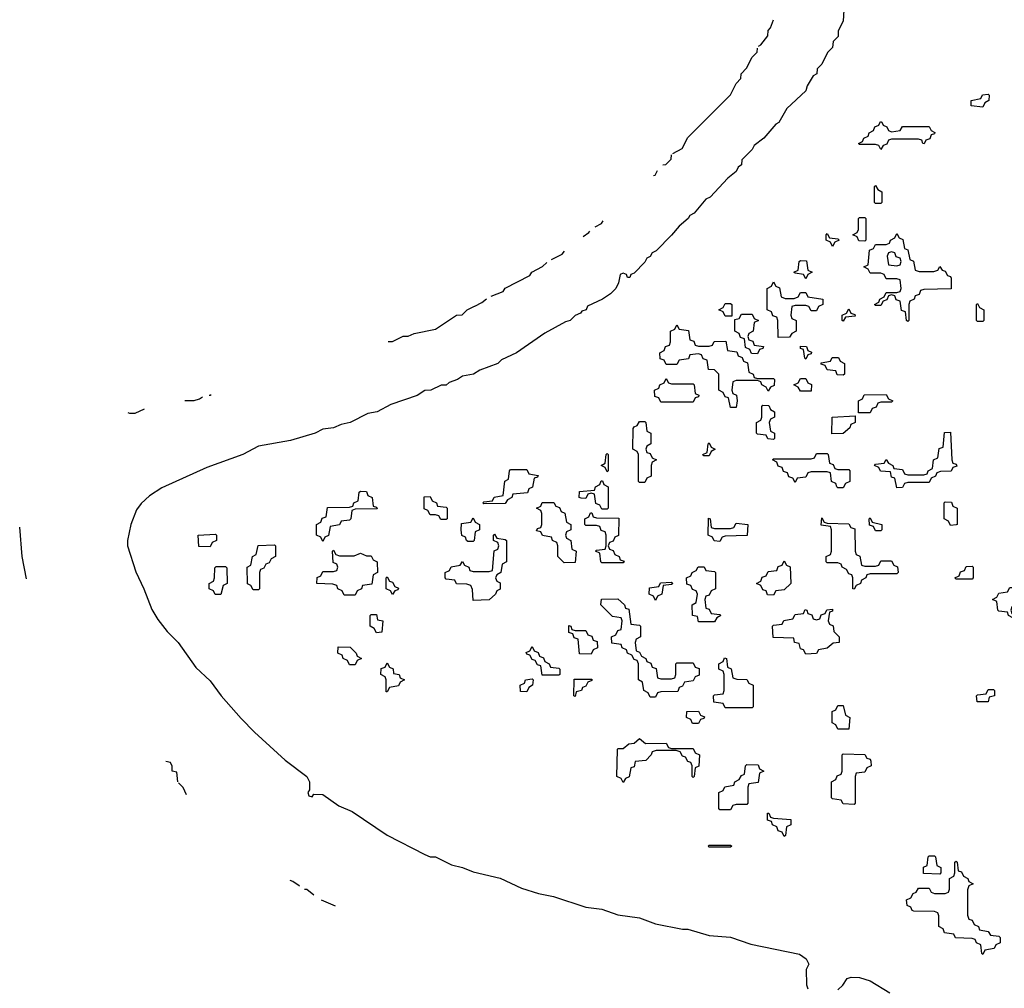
# Model space of a CAD drawing. Header units: inches. Extents: x 2518216 to 2687946, y 757338 to 915227.
# Tile 3 of 75: x 2621280 to 2624950, y 759900 to 763512. Entities that reach past the tile are written whole.
import ezdxf

# ---------------------------------------------------------------- set-up
doc = ezdxf.new("R2010")
doc.units = ezdxf.units.IN
doc.header["$MEASUREMENT"] = 0
doc.layers.add('C6725', color=7, linetype='Continuous')
doc.layers.add('C6726', color=7, linetype='Continuous')

msp = doc.modelspace()

# ---------------------------------------------------------------- linework, layer by layer
at = {"layer": 'C6725', "color": 6}
for points in [[(2624216.7, 760000), (2624222, 759990), (2624212, 759970), (2624212.7, 759912.7), (2624218, 759898)], [(2624330, 759894), (2624348.4, 759911.6), (2624364, 759936), (2624379, 759941), (2624410, 759940.7), (2624450, 759927.3), (2624523.4, 759883.4)]]:
    msp.add_lwpolyline(points, dxfattribs=at)
at = {"layer": 'C6726', "color": 6}
for points in [[(2624351.3, 763548.7), (2624350, 763506), (2624331.3, 763470), (2624330.6, 763449.4), (2624312, 763430), (2624310, 763408), (2624291, 763389), (2624270, 763346), (2624252, 763328), (2624251.3, 763310), (2624238, 763302), (2624215.3, 763264.7), (2624210, 763246), (2624139.6, 763180.4), (2624110, 763128.7), (2624098, 763122), (2624054, 763070), (2624018, 763042), (2624010, 763028), (2623971.3, 762988.7), (2623970.8, 762970), (2623958, 762962), (2623950, 762946), (2623919.6, 762920.4), (2623854, 762850), (2623838, 762842), (2623794, 762790), (2623778, 762782), (2623771.3, 762770), (2623738, 762742), (2623710, 762708), (2623652, 762650), (2623638, 762642), (2623630, 762628.7), (2623618, 762622), (2623610, 762608), (2623570, 762566), (2623558, 762562), (2623554, 762550), (2623546, 762550), (2623542, 762562), (2623530, 762566), (2623518, 762562), (2623512, 762530), (2623502, 762510), (2623482, 762490), (2623452, 762470), (2623396.9, 762443.1), (2623391, 762430), (2623374.8, 762425.2), (2623370, 762418), (2623350.7, 762409.3), (2623331.3, 762390), (2623314.8, 762385.2), (2623236.9, 762343.1), (2623132, 762270), (2623076, 762244), (2623062, 762230), (2622994.8, 762205.2), (2622972, 762190), (2622930, 762182), (2622912, 762170), (2622880.7, 762159.3), (2622870, 762149.4), (2622850.7, 762149.3), (2622812, 762130), (2622790, 762129), (2622762, 762110), (2622663.5, 762076.5), (2622612, 762050), (2622577.3, 762042.7), (2622512, 762010), (2622478, 762002), (2622450, 761989.4), (2622410, 761985.2), (2622382, 761970), (2622290, 761942.7), (2622170, 761921.2), (2622111.3, 761890), (2621978, 761842), (2621810, 761766), (2621763.8, 761736.2), (2621732.5, 761707.5), (2621716.1, 761683.9), (2621694.4, 761630), (2621682, 761570), (2621682, 761550), (2621712.7, 761452.7), (2621742.8, 761390), (2621772.7, 761312.7), (2621795.5, 761275.5), (2621830.4, 761230.4), (2621870.6, 761190), (2621936.4, 761096.4), (2621990, 761046), (2622030.6, 760990), (2622106.2, 760906.2), (2622154.9, 760854.9), (2622270, 760750.7), (2622350.3, 760690.3), (2622360.7, 760670), (2622359.8, 760640.2), (2622354, 760630), (2622358, 760618), (2622370, 760614), (2622376.4, 760623.6), (2622410, 760622.8), (2622470, 760580.7), (2622518.8, 760558.8), (2622650, 760470.7), (2622790, 760398.8), (2622810, 760390.8), (2622830, 760390.8), (2622890, 760360.7), (2622930, 760350.7), (2622970, 760334), (2623070.4, 760310.4), (2623150, 760274), (2623213.7, 760253.7), (2623270, 760242.8), (2623390, 760202.8), (2623450, 760194.8), (2623510, 760174), (2623590, 760162.8), (2623650, 760140.7), (2623750, 760120.7), (2623770, 760121), (2623850, 760097.3), (2623930, 760090.7), (2624005.2, 760065.2), (2624186.8, 760026.8), (2624211.3, 760010), (2624216.7, 760000)], [(2624034.1, 763413.6), (2624042, 763418), (2624068.9, 763451.1), (2624070, 763472), (2624079, 763481), (2624089.6, 763510.9)], [(2623714.3, 763013.1), (2623748.9, 763031.1), (2623770, 763072), (2623928.9, 763231.1), (2623950, 763274), (2623968, 763292), (2623968.7, 763310), (2623989, 763331), (2624010, 763372), (2624028.9, 763391.1), (2624029.7, 763405.9)], [(2623677.1, 762971), (2623688.4, 762971.6), (2623708.4, 762991.6), (2623709.3, 763007.4)], [(2623641.9, 762931.1), (2623648.4, 762931.6), (2623658, 762949.3)], [(2623424.9, 762738.9), (2623448.7, 762751.3), (2623454.5, 762762.3)], [(2623380.6, 762703.7), (2623402, 762718), (2623405.2, 762723.2)], [(2623261.9, 762617.2), (2623302, 762638), (2623310.5, 762648.2)], [(2623037.6, 762480.9), (2623082, 762498), (2623090, 762511), (2623182, 762558), (2623188.7, 762570), (2623229, 762591), (2623244.8, 762606.8)], [(2622653.8, 762311.8), (2622670, 762312), (2622710, 762331.3), (2622728.4, 762331.6), (2622750, 762342), (2622830, 762358), (2622908, 762410), (2622928.9, 762411.1), (2622948, 762430), (2622975.9, 762443.6), (2622976.7, 762444), (2623003.1, 762456.9), (2623020.5, 762470.5)], [(2621895.6, 762092), (2621930, 762092), (2621950, 762098), (2621961.7, 762105.8)], [(2621986, 762111.9), (2621990, 762112), (2621993.7, 762113.8)], [(2621683.2, 762047.3), (2621690, 762044.7), (2621710, 762044.7), (2621745.7, 762060.7)], [(2621306.2, 761426.9), (2621289.5, 761509.5), (2621280.2, 761619.8)], [(2621869.8, 760669.9), (2621866, 760706), (2621848.7, 760710), (2621848, 760728), (2621842, 760742), (2621825.1, 760745.2)], [(2621901.5, 760621.1), (2621889, 760649), (2621872.2, 760665.8)], [(2622323, 760280.4), (2622322, 760282), (2622298, 760298), (2622287.7, 760302.6)], [(2622376, 760247), (2622350, 760268.7), (2622341.3, 760268.9)], [(2622456.9, 760206), (2622404.8, 760228.8)]]:
    msp.add_lwpolyline(points, dxfattribs=at)
for points in [[(2624870, 763186), (2624826, 763190), (2624826, 763210), (2624862, 763218), (2624868.4, 763231.6), (2624890, 763234), (2624894, 763230), (2624892, 763210), (2624878, 763202)], [(2624530, 763094), (2624562, 763098), (2624570, 763114), (2624670, 763114), (2624678, 763098), (2624691.6, 763091.6), (2624690, 763086), (2624678, 763082), (2624672.7, 763067.3), (2624658, 763062), (2624651.6, 763048.4), (2624646, 763050), (2624642, 763062), (2624630, 763066), (2624530, 763066), (2624518, 763062), (2624512.7, 763047.3), (2624498, 763042), (2624490, 763028), (2624482, 763042), (2624470, 763046), (2624410, 763046), (2624406, 763050), (2624422, 763058), (2624426, 763070), (2624442, 763078), (2624446, 763090), (2624462, 763098), (2624467.3, 763112.7), (2624482, 763118), (2624488.4, 763131.6), (2624494, 763130), (2624498, 763118), (2624512.7, 763112.7), (2624518, 763098)], [(2624470, 762826), (2624466, 762830), (2624466, 762890), (2624470, 762894), (2624478, 762878), (2624494, 762870), (2624494, 762830), (2624490, 762826)], [(2624430, 762686), (2624407.3, 762687.3), (2624402, 762702), (2624386, 762710), (2624402, 762718), (2624406, 762730), (2624406, 762770), (2624410, 762774), (2624430, 762774), (2624434, 762770), (2624434, 762690)], [(2624310, 762666), (2624302, 762682), (2624286, 762690), (2624286, 762710), (2624290, 762714), (2624298, 762698), (2624330, 762694), (2624334, 762690), (2624318, 762682)], [(2624632.7, 762572.7), (2624687.3, 762572.7), (2624702, 762578), (2624710, 762592), (2624718, 762578), (2624730, 762574), (2624738, 762558), (2624750, 762554), (2624752, 762548), (2624751.6, 762508.4), (2624650, 762506), (2624638, 762502), (2624632.7, 762487.3), (2624618, 762482), (2624614, 762470), (2624598, 762462), (2624594, 762450), (2624594, 762390), (2624590, 762386), (2624586, 762390), (2624582, 762422), (2624567.3, 762427.3), (2624562, 762462), (2624547.3, 762467.3), (2624542, 762482), (2624530, 762486), (2624518, 762482), (2624512.7, 762467.3), (2624498, 762462), (2624490, 762446), (2624470, 762446), (2624466, 762450), (2624482, 762458), (2624486, 762470), (2624502, 762478), (2624510, 762494), (2624550, 762494), (2624562, 762498), (2624566, 762510), (2624562, 762542), (2624550, 762546), (2624510, 762546), (2624502, 762562), (2624490, 762566), (2624450, 762566), (2624442, 762582), (2624426, 762590), (2624442, 762598), (2624447.3, 762652.7), (2624462, 762658), (2624470, 762674), (2624510, 762674), (2624522, 762678), (2624526, 762690), (2624542, 762698), (2624550, 762714), (2624558, 762698), (2624571.6, 762691.6), (2624578, 762658), (2624590, 762654), (2624598, 762618), (2624611.3, 762611.3), (2624618, 762578)], [(2624530, 762646), (2624518, 762642), (2624514, 762630), (2624518, 762598), (2624550, 762594), (2624562, 762598), (2624566, 762610), (2624562, 762622), (2624547.3, 762627.3), (2624542, 762642)], [(2624210, 762546), (2624202, 762562), (2624170, 762566), (2624166, 762570), (2624182, 762578), (2624186, 762610), (2624190, 762614), (2624212.7, 762612.7), (2624218, 762578), (2624234, 762570), (2624218, 762562)], [(2624132.7, 762472.7), (2624167.3, 762472.7), (2624182, 762478), (2624190, 762494), (2624210, 762494), (2624218, 762478), (2624274, 762470), (2624274, 762450), (2624258, 762442), (2624250, 762426), (2624230, 762426), (2624222, 762442), (2624210, 762446), (2624170, 762446), (2624158, 762442), (2624154, 762410), (2624158, 762398), (2624174, 762390), (2624174, 762350), (2624158, 762342), (2624150, 762328), (2624107.3, 762327.3), (2624106, 762390), (2624102, 762402), (2624087.3, 762407.3), (2624082, 762422), (2624066, 762430), (2624066, 762510), (2624082, 762518), (2624090, 762534), (2624098, 762518), (2624112, 762512), (2624118, 762478)], [(2623910, 762406), (2623902, 762422), (2623886, 762430), (2623902, 762438), (2623910, 762454), (2623930, 762454), (2623934, 762450), (2623934, 762406), (2623930, 762406)], [(2624850, 762386), (2624846, 762390), (2624846, 762450), (2624850, 762454), (2624858, 762438), (2624874, 762430), (2624874, 762390), (2624870, 762386)], [(2624030, 762266), (2624007.3, 762267.3), (2624002, 762282), (2623986, 762290), (2623982, 762322), (2623967.3, 762327.3), (2623962, 762342), (2623946, 762350), (2623946, 762394), (2623962, 762398), (2623970, 762414), (2624010, 762414), (2624018, 762398), (2624034, 762390), (2624018, 762382), (2624014, 762350), (2623998, 762342), (2623994, 762330), (2623998, 762318), (2624012.7, 762312.7), (2624018, 762298), (2624052.7, 762292.7), (2624050, 762286), (2624038, 762282)], [(2624350, 762388), (2624346, 762390), (2624346, 762410), (2624362, 762418), (2624370, 762434), (2624378, 762418), (2624392.7, 762412.7), (2624394, 762406), (2624358, 762402)], [(2623810, 762294), (2623850, 762294), (2623862, 762298), (2623868.4, 762311.6), (2623912.7, 762312.7), (2623918, 762278), (2623952.7, 762272.7), (2623958, 762258), (2623972.7, 762252.7), (2623978, 762238), (2623992.7, 762232.7), (2623998, 762198), (2624014, 762190), (2624018, 762178), (2624030, 762174), (2624090, 762174), (2624094, 762170), (2624092.7, 762147.3), (2624078, 762142), (2624070, 762126), (2624062, 762142), (2624046, 762150), (2624042, 762162), (2624030, 762166), (2623950, 762166), (2623938, 762162), (2623934, 762130), (2623938, 762118), (2623951.6, 762111.6), (2623954, 762090), (2623950, 762066), (2623930, 762066), (2623922, 762102), (2623910, 762106), (2623902, 762122), (2623886, 762130), (2623886, 762190), (2623870, 762206), (2623847.3, 762207.3), (2623842, 762242), (2623827.3, 762247.3), (2623822, 762262), (2623810, 762266), (2623778, 762262), (2623772.7, 762247.3), (2623738, 762242), (2623730, 762226), (2623690, 762226), (2623682, 762242), (2623667.3, 762247.3), (2623666, 762270), (2623682, 762278), (2623687.3, 762292.7), (2623702, 762298), (2623706, 762310), (2623706, 762350), (2623722, 762358), (2623730, 762374), (2623738, 762358), (2623772.7, 762352.7), (2623778, 762318), (2623792.7, 762312.7), (2623798, 762298)], [(2624210, 762246), (2624206, 762250), (2624202, 762282), (2624190, 762286), (2624190, 762294), (2624212.7, 762292.7), (2624218, 762278), (2624231.6, 762271.6), (2624230, 762266), (2624218, 762262)], [(2624350, 762186), (2624327.3, 762187.3), (2624322, 762202), (2624290, 762206), (2624282, 762222), (2624267.3, 762227.3), (2624267.3, 762232.7), (2624302, 762238), (2624308.4, 762251.6), (2624331.6, 762251.6), (2624338, 762238), (2624354, 762230), (2624354, 762190)], [(2623710, 762154), (2623790, 762154), (2623794, 762150), (2623798, 762118), (2623812, 762112), (2623810, 762106), (2623798, 762102), (2623790, 762086), (2623670, 762086), (2623662, 762102), (2623647.3, 762107.3), (2623646, 762130), (2623662, 762138), (2623666, 762150), (2623682, 762158), (2623690, 762174), (2623698, 762158)], [(2624190, 762126), (2624182, 762142), (2624166, 762150), (2624182, 762158), (2624190, 762174), (2624210, 762174), (2624218, 762158), (2624231.6, 762151.6), (2624230, 762126)], [(2624406, 762046), (2624406, 762090), (2624422, 762098), (2624427.3, 762112.7), (2624510, 762114), (2624518, 762098), (2624534, 762090), (2624530, 762086), (2624490, 762086), (2624478, 762082), (2624472.7, 762067.3), (2624458, 762062), (2624450, 762046)], [(2624090, 761946), (2624068.4, 761948.4), (2624062, 761962), (2624030, 761966), (2624026, 761970), (2624026, 762010), (2624042, 762018), (2624046, 762030), (2624046, 762070), (2624050, 762074), (2624072.7, 762072.7), (2624078, 762058), (2624094, 762050), (2624094, 762030), (2624078, 762022), (2624074, 762010), (2624078, 761978), (2624094, 761970), (2624094, 761950)], [(2624307.3, 761967.3), (2624308, 762030), (2624394, 762034), (2624394, 762010), (2624378, 762002), (2624374, 761990), (2624350, 761968.7)], [(2623590, 761786), (2623586, 761790), (2623586, 761890), (2623582, 761902), (2623566, 761910), (2623567.3, 761987.3), (2623570, 761994), (2623582, 761998), (2623590, 762014), (2623610, 762014), (2623614, 762010), (2623618, 761978), (2623632, 761970), (2623632, 761930), (2623618, 761922), (2623614, 761910), (2623618, 761898), (2623630, 761894), (2623638, 761878), (2623654, 761870), (2623638, 761862), (2623634, 761850), (2623634, 761810), (2623618, 761802), (2623610, 761786)], [(2624550, 761766), (2624542, 761802), (2624530, 761806), (2624526, 761826), (2624488.4, 761828.4), (2624482, 761842), (2624466, 761850), (2624470, 761854), (2624502, 761858), (2624510, 761872), (2624518, 761858), (2624534, 761850), (2624538, 761838), (2624570, 761834), (2624578, 761818), (2624590, 761814), (2624650, 761814), (2624662, 761818), (2624666, 761830), (2624682, 761838), (2624686, 761870), (2624702, 761878), (2624707.3, 761912.7), (2624722, 761918), (2624727.3, 761972.7), (2624750, 761974), (2624754, 761870), (2624758, 761858), (2624770, 761854), (2624772.7, 761847.3), (2624758, 761842), (2624751.6, 761828.4), (2624712.7, 761827.3), (2624698, 761822), (2624694, 761810), (2624678, 761802), (2624670, 761786), (2624590, 761786), (2624578, 761782), (2624570, 761768)], [(2623830, 761886), (2623826, 761890), (2623842, 761898), (2623846, 761930), (2623850, 761934), (2623858, 761918), (2623872, 761910), (2623858, 761902), (2623850, 761886)], [(2623470, 761826), (2623462, 761842), (2623448, 761850), (2623462, 761858), (2623466, 761890), (2623470, 761894), (2623474, 761890), (2623474, 761830)], [(2624330, 761834), (2624370, 761834), (2624374, 761830), (2624374, 761790), (2624358, 761782), (2624350, 761766), (2624330, 761766), (2624326, 761770), (2624322, 761782), (2624306, 761790), (2624302, 761822), (2624290, 761826), (2624230, 761826), (2624218, 761822), (2624210, 761806), (2624178, 761802), (2624170, 761786), (2624162, 761802), (2624147.3, 761807.3), (2624142, 761822), (2624127.3, 761827.3), (2624122, 761842), (2624107.3, 761847.3), (2624102, 761862), (2624086, 761870), (2624090, 761874), (2624230, 761874), (2624242, 761878), (2624250, 761894), (2624290, 761894), (2624294, 761890), (2624298, 761858), (2624312.7, 761852.7), (2624318, 761838)], [(2623010, 761706), (2623006, 761710), (2623010, 761714), (2623042, 761718), (2623048.4, 761731.6), (2623082, 761738), (2623088.4, 761791.6), (2623102, 761798), (2623106, 761830), (2623110, 761834), (2623170, 761834), (2623178, 761818), (2623212.7, 761812.7), (2623210, 761806), (2623198, 761802), (2623191.6, 761768.4), (2623178, 761762), (2623172.7, 761747.3), (2623118, 761742), (2623114, 761730), (2623098, 761722), (2623090, 761708)], [(2623450, 761686), (2623442, 761702), (2623427.3, 761707.3), (2623422, 761742), (2623410, 761746), (2623398, 761742), (2623390, 761726), (2623372.7, 761727.3), (2623366, 761730), (2623367.3, 761752.7), (2623422, 761758), (2623426, 761770), (2623442, 761778), (2623447.3, 761792.7), (2623452.7, 761792.7), (2623458, 761778), (2623474, 761770), (2623474, 761690), (2623470, 761686)], [(2622410, 761566), (2622402, 761582), (2622386, 761590), (2622386, 761630), (2622402, 761638), (2622407.3, 761652.7), (2622422, 761658), (2622427.3, 761692.7), (2622510, 761694), (2622522, 761698), (2622526, 761710), (2622542, 761718), (2622546, 761750), (2622550, 761754), (2622572.7, 761752.7), (2622578, 761738), (2622594, 761730), (2622598, 761698), (2622610, 761694), (2622612.7, 761687.3), (2622530, 761686), (2622518, 761682), (2622514, 761650), (2622510, 761646), (2622478, 761642), (2622471.6, 761628.4), (2622438, 761622), (2622431.6, 761588.4), (2622418, 761582)], [(2622850, 761648), (2622842, 761662), (2622830, 761666), (2622810, 761666), (2622802, 761682), (2622787.3, 761687.3), (2622787.3, 761732.7), (2622810, 761734), (2622818, 761718), (2622834, 761710), (2622838, 761698), (2622870, 761694), (2622874, 761690), (2622874, 761650), (2622870, 761648)], [(2623310, 761486), (2623286, 761510), (2623286, 761550), (2623282, 761562), (2623266, 761570), (2623262, 761582), (2623228.4, 761588.4), (2623222, 761602), (2623206, 761606), (2623210, 761614), (2623222, 761618), (2623226, 761630), (2623226, 761670), (2623222, 761682), (2623206, 761690), (2623222, 761698), (2623228, 761712), (2623271.6, 761711.6), (2623278, 761698), (2623292.7, 761692.7), (2623298, 761678), (2623311.6, 761671.6), (2623318, 761638), (2623334, 761630), (2623334, 761610), (2623318, 761602), (2623314, 761590), (2623318, 761578), (2623334, 761570), (2623338, 761538), (2623354, 761530), (2623350, 761488)], [(2624750, 761626), (2624742, 761642), (2624726, 761650), (2624726, 761710), (2624730, 761714), (2624752.7, 761712.7), (2624758, 761698), (2624774, 761690), (2624774, 761630), (2624770, 761628)], [(2623450, 761486), (2623446, 761490), (2623442, 761522), (2623426, 761530), (2623430, 761534), (2623462, 761538), (2623466, 761550), (2623466, 761590), (2623462, 761602), (2623447.3, 761607.3), (2623442, 761622), (2623430, 761626), (2623390, 761626), (2623386, 761630), (2623386, 761650), (2623402, 761658), (2623407.3, 761672.7), (2623412.7, 761672.7), (2623418, 761658), (2623430, 761654), (2623512.7, 761652.7), (2623511.6, 761588.4), (2623498, 761582), (2623492.7, 761567.3), (2623478, 761562), (2623474, 761550), (2623478, 761538), (2623492.7, 761532.7), (2623498, 761518), (2623514, 761510), (2623518, 761498), (2623532.7, 761492.7), (2623530, 761486)], [(2622950, 761566), (2622946, 761570), (2622942, 761582), (2622928.4, 761588.4), (2622926, 761610), (2622927.3, 761632.7), (2622962, 761638), (2622970, 761654), (2622978, 761638), (2622994, 761630), (2622994, 761610), (2622978, 761602), (2622974, 761570), (2622970, 761566)], [(2623870, 761614), (2623930, 761614), (2623942, 761618), (2623950, 761634), (2623994, 761630), (2623991.6, 761588.4), (2623910, 761586), (2623898, 761582), (2623890, 761566), (2623868.4, 761568.4), (2623862, 761582), (2623846, 761590), (2623847.3, 761652.7), (2623854, 761650), (2623858, 761618)], [(2624430, 761474), (2624470, 761474), (2624482, 761478), (2624490, 761494), (2624530, 761494), (2624538, 761478), (2624551.6, 761471.6), (2624554, 761450), (2624550, 761446), (2624450, 761446), (2624438, 761442), (2624434, 761430), (2624418, 761422), (2624414, 761410), (2624398, 761402), (2624390, 761388), (2624386, 761390), (2624386, 761430), (2624382, 761442), (2624370, 761446), (2624362, 761462), (2624346, 761470), (2624342, 761482), (2624330, 761486), (2624290, 761486), (2624286, 761490), (2624286, 761510), (2624302, 761518), (2624306, 761530), (2624306, 761610), (2624302, 761622), (2624267.3, 761627.3), (2624270, 761654), (2624278, 761638), (2624290, 761634), (2624370, 761632), (2624378, 761618), (2624392.7, 761612.7), (2624394, 761530), (2624398, 761518), (2624411.6, 761511.6), (2624418, 761478)], [(2624470, 761606), (2624462, 761622), (2624447.3, 761627.3), (2624446, 761650), (2624450, 761654), (2624458, 761638), (2624494, 761630), (2624494, 761610), (2624490, 761606)], [(2621990, 761546), (2621947.3, 761547.3), (2621946, 761590), (2622010, 761594), (2622014, 761590), (2622014, 761570), (2621998, 761562)], [(2622970, 761346), (2622967.3, 761387.3), (2622962, 761402), (2622947.3, 761407.3), (2622908.4, 761408.4), (2622902, 761422), (2622870, 761426), (2622866, 761430), (2622866, 761450), (2622882, 761458), (2622888.7, 761471.3), (2622922, 761478), (2622930, 761492), (2622938, 761478), (2622954, 761470), (2622958, 761458), (2622970, 761454), (2623030, 761454), (2623042, 761458), (2623048.4, 761531.6), (2623062, 761538), (2623066, 761550), (2623062, 761562), (2623046, 761570), (2623046, 761590), (2623050, 761594), (2623058, 761578), (2623090, 761574), (2623094, 761570), (2623094, 761490), (2623078, 761482), (2623074, 761450), (2623058, 761442), (2623054, 761430), (2623058, 761418), (2623071.6, 761411.6), (2623071.6, 761388.4), (2623058, 761382), (2623054, 761370), (2623030, 761348)], [(2622150, 761386), (2622142, 761402), (2622128.7, 761408.7), (2622128, 761470), (2622142, 761478), (2622148, 761510), (2622162, 761518), (2622168.9, 761551.1), (2622230, 761554), (2622234, 761550), (2622234, 761510), (2622218, 761502), (2622210, 761486), (2622198, 761482), (2622190, 761466), (2622178, 761462), (2622174, 761450), (2622174, 761390), (2622170, 761386)], [(2622472.7, 761512.7), (2622527.3, 761512.7), (2622550, 761522), (2622572.7, 761512.7), (2622590, 761512), (2622598, 761498), (2622612, 761490), (2622614, 761450), (2622598, 761442), (2622592.7, 761407.3), (2622558, 761402), (2622554, 761390), (2622538, 761382), (2622530, 761366), (2622490, 761366), (2622482, 761382), (2622466, 761390), (2622462, 761402), (2622447.3, 761407.3), (2622388, 761410), (2622388.7, 761431.3), (2622402, 761438), (2622410, 761454), (2622450, 761454), (2622462, 761458), (2622466, 761470), (2622462, 761482), (2622448, 761488), (2622446, 761530), (2622450, 761534), (2622458, 761518)], [(2624090, 761366), (2624067.3, 761367.3), (2624062, 761382), (2624050, 761386), (2624042, 761402), (2624026, 761410), (2624042, 761418), (2624047.3, 761432.7), (2624062, 761438), (2624070, 761454), (2624102, 761458), (2624107.3, 761472.7), (2624122, 761478), (2624130, 761494), (2624138, 761478), (2624151.6, 761471.6), (2624154, 761410), (2624130, 761386), (2624098, 761382)], [(2622030, 761368), (2622008.4, 761368.4), (2622002, 761382), (2621986, 761390), (2621986, 761410), (2622002, 761418), (2622006, 761430), (2622007.3, 761467.3), (2622012.7, 761472.7), (2622047.3, 761472.7), (2622052.7, 761467.3), (2622054, 761410), (2622038, 761402)], [(2623810, 761266), (2623806, 761286), (2623788, 761290), (2623786, 761330), (2623802, 761338), (2623806, 761370), (2623802, 761382), (2623787.3, 761387.3), (2623782, 761402), (2623767.3, 761407.3), (2623766, 761430), (2623782, 761438), (2623786, 761450), (2623802, 761458), (2623808.4, 761471.6), (2623831.6, 761471.6), (2623838, 761458), (2623870, 761454), (2623874, 761450), (2623874, 761390), (2623858, 761382), (2623850, 761366), (2623838, 761362), (2623834, 761350), (2623838, 761318), (2623850, 761314), (2623858, 761298), (2623890, 761294), (2623894, 761290), (2623878, 761282), (2623870, 761266)], [(2624770, 761426), (2624766, 761430), (2624782, 761438), (2624787.3, 761452.7), (2624802, 761458), (2624807.3, 761472.7), (2624830, 761474), (2624834, 761470), (2624834, 761430), (2624830, 761426)], [(2622670, 761368.7), (2622662, 761382), (2622646, 761390), (2622646, 761430), (2622650, 761434), (2622658, 761418), (2622670, 761414), (2622678, 761398), (2622691.6, 761391.6), (2622690, 761386), (2622678, 761382)], [(2623650, 761346), (2623642, 761362), (2623626, 761370), (2623627.3, 761392.7), (2623662, 761398), (2623668.4, 761411.6), (2623710, 761414), (2623714, 761410), (2623710, 761406), (2623678, 761402), (2623674, 761370), (2623658, 761362)], [(2624990, 761266), (2624982, 761282), (2624966, 761290), (2624962, 761302), (2624930, 761306), (2624926, 761310), (2624922, 761342), (2624906, 761350), (2624922, 761358), (2624930, 761374), (2624962, 761378), (2624970, 761394), (2624990, 761394), (2624994, 761390), (2624994, 761330), (2624978, 761322), (2624974, 761310), (2624978, 761298), (2624994, 761290), (2624994, 761270)], [(2623670, 761054), (2623710, 761054), (2623722, 761058), (2623726, 761070), (2623726, 761110), (2623730, 761114), (2623790, 761114), (2623798, 761098), (2623812.7, 761092.7), (2623812.7, 761067.3), (2623798, 761062), (2623790, 761046), (2623758, 761042), (2623750, 761026), (2623738, 761022), (2623732.7, 761007.3), (2623670, 761006), (2623658, 761002), (2623650, 760986), (2623630, 760986), (2623622, 761002), (2623606, 761010), (2623602, 761042), (2623586, 761050), (2623586, 761110), (2623582, 761122), (2623570, 761126), (2623562, 761142), (2623546, 761150), (2623542, 761162), (2623526, 761170), (2623522, 761182), (2623487.3, 761187.3), (2623486, 761210), (2623502, 761218), (2623510, 761234), (2623522, 761238), (2623526, 761270), (2623522, 761282), (2623490, 761286), (2623446, 761330), (2623448.4, 761351.6), (2623510, 761352), (2623534, 761330), (2623538, 761318), (2623550, 761314), (2623558, 761258), (2623590, 761254), (2623594, 761250), (2623594, 761210), (2623578, 761202), (2623574, 761190), (2623578, 761158), (2623590, 761154), (2623598, 761138), (2623614, 761130), (2623618, 761118), (2623632.7, 761112.7), (2623638, 761098), (2623652.7, 761092.7), (2623658, 761058)], [(2624210, 761146), (2624202, 761162), (2624190, 761166), (2624186, 761186), (2624168, 761190), (2624166, 761206), (2624088.4, 761208.4), (2624086, 761250), (2624090, 761254), (2624122, 761258), (2624128.4, 761271.6), (2624162, 761278), (2624170, 761294), (2624202, 761298), (2624208, 761312), (2624214, 761310), (2624218, 761298), (2624232.7, 761292.7), (2624238, 761278), (2624250, 761274), (2624262, 761278), (2624267.3, 761292.7), (2624282, 761298), (2624288.4, 761311.6), (2624310, 761314), (2624310, 761306), (2624298, 761302), (2624294, 761270), (2624298, 761258), (2624311.6, 761251.6), (2624314, 761230), (2624334, 761210), (2624334, 761190), (2624312.7, 761187.3), (2624290, 761168), (2624258, 761162), (2624250, 761148)], [(2622610, 761226), (2622602, 761242), (2622586, 761250), (2622586, 761290), (2622590, 761294), (2622610, 761294), (2622614, 761274), (2622634, 761270), (2622630, 761228)], [(2623350, 761234), (2623390, 761234), (2623398, 761218), (2623412.7, 761212.7), (2623418, 761198), (2623432.7, 761192.7), (2623434, 761170), (2623418, 761162), (2623410, 761146), (2623367.3, 761147.3), (2623362, 761202), (2623347.3, 761207.3), (2623342, 761222), (2623327.3, 761227.3), (2623327.3, 761252.7), (2623334, 761250), (2623338, 761238)], [(2622510, 761106), (2622502, 761122), (2622486, 761130), (2622482, 761142), (2622466, 761150), (2622467.3, 761172.7), (2622511.6, 761171.6), (2622534, 761150), (2622538, 761138), (2622554, 761130), (2622538, 761122), (2622530, 761106)], [(2623228, 761068), (2623222, 761102), (2623210, 761106), (2623202, 761122), (2623190, 761126), (2623182, 761142), (2623170, 761146), (2623167.3, 761152.7), (2623182, 761158), (2623190, 761174), (2623198, 761158), (2623212.7, 761152.7), (2623218, 761138), (2623232.7, 761132.7), (2623238, 761118), (2623254, 761110), (2623258, 761098), (2623290, 761094), (2623294, 761090), (2623294, 761070), (2623290, 761068)], [(2623910, 760946), (2623902, 760962), (2623867.3, 760967.3), (2623866, 760990), (2623870, 760994), (2623902, 760998), (2623906, 761010), (2623906, 761070), (2623902, 761082), (2623886, 761090), (2623886, 761110), (2623902, 761118), (2623907.3, 761132.7), (2623914, 761130), (2623918, 761098), (2623931.6, 761091.6), (2623938, 761058), (2623952.7, 761052.7), (2623990, 761052), (2623998, 761038), (2624014, 761030), (2624014, 760950), (2624010, 760946)], [(2622646, 761006), (2622646, 761050), (2622642, 761062), (2622626, 761070), (2622627.3, 761092.7), (2622642, 761098), (2622650, 761114), (2622658, 761098), (2622671.6, 761091.6), (2622674, 761074), (2622694, 761070), (2622698, 761058), (2622714, 761050), (2622698, 761042), (2622691.6, 761028.4), (2622658, 761022), (2622650, 761006)], [(2623170, 761006), (2623147.3, 761007.3), (2623146, 761030), (2623162, 761038), (2623166, 761050), (2623190, 761054), (2623194, 761050), (2623192, 761030), (2623178, 761022)], [(2623350, 760988), (2623346, 760990), (2623347.3, 761052.7), (2623412.7, 761052.7), (2623412.7, 761047.3), (2623398, 761042), (2623390, 761026), (2623378, 761022), (2623374, 761010), (2623354, 761006)], [(2624890, 760968), (2624848.4, 760968.4), (2624846, 760990), (2624850, 760994), (2624882, 760998), (2624890, 761014), (2624910, 761014), (2624914, 761010), (2624914, 760990), (2624894, 760986)], [(2623787.3, 760887.3), (2623782, 760902), (2623766, 760910), (2623767.3, 760932.7), (2623810, 760934), (2623818, 760918), (2623832.7, 760912.7), (2623830, 760906), (2623818, 760902), (2623810, 760888)], [(2624330, 760866), (2624322, 760882), (2624308, 760890), (2624308.4, 760931.6), (2624322, 760938), (2624330, 760954), (2624350, 760954), (2624358, 760918), (2624374, 760910), (2624370, 760866)], [(2623612.7, 760812.7), (2623690, 760814), (2623698, 760798), (2623710, 760794), (2623790, 760794), (2623798, 760778), (2623814, 760770), (2623811.6, 760728.4), (2623798, 760722), (2623794, 760690), (2623790, 760686), (2623786, 760690), (2623786, 760730), (2623782, 760742), (2623770, 760746), (2623762, 760762), (2623750, 760766), (2623742, 760782), (2623727.3, 760787.3), (2623652.7, 760787.3), (2623638, 760782), (2623634, 760770), (2623614, 760750), (2623574, 760746), (2623570, 760726), (2623558, 760722), (2623552, 760688), (2623538, 760682), (2623530, 760668), (2623522, 760682), (2623506, 760690), (2623508, 760790), (2623510, 760794), (2623530, 760794), (2623550, 760812), (2623570, 760814), (2623590, 760832)], [(2624390, 760586), (2624350, 760588), (2624342, 760602), (2624310, 760606), (2624306, 760610), (2624306, 760670), (2624322, 760678), (2624327.3, 760692.7), (2624342, 760698), (2624346, 760710), (2624346, 760770), (2624350, 760774), (2624430, 760772), (2624438, 760758), (2624450, 760754), (2624452.7, 760747.3), (2624454, 760730), (2624438, 760722), (2624430, 760706), (2624398, 760702), (2624394, 760690), (2624394, 760590)], [(2623890, 760566), (2623886, 760570), (2623886, 760630), (2623902, 760638), (2623908.4, 760651.6), (2623942, 760658), (2623946, 760670), (2623962, 760678), (2623970, 760694), (2623982, 760698), (2623986, 760730), (2623990, 760734), (2624032.7, 760732.7), (2624038, 760718), (2624054, 760710), (2624038, 760702), (2624032.7, 760667.3), (2623998, 760662), (2623994, 760650), (2623994, 760590), (2623990, 760586), (2623950, 760586), (2623938, 760582), (2623930, 760566)], [(2624130, 760466), (2624122, 760482), (2624107.3, 760487.3), (2624102, 760502), (2624086, 760510), (2624082, 760522), (2624067.3, 760527.3), (2624067.3, 760552.7), (2624072.7, 760552.7), (2624078, 760538), (2624090, 760534), (2624154, 760530), (2624154, 760510), (2624138, 760502), (2624134, 760470)], [(2623850, 760426), (2623846, 760430), (2623850, 760434), (2623930, 760434), (2623934, 760430), (2623930, 760426)], [(2624710, 760326), (2624648.4, 760328.4), (2624648.4, 760351.6), (2624662, 760358), (2624666, 760390), (2624670, 760394), (2624690, 760394), (2624694, 760390), (2624698, 760358), (2624714, 760350), (2624714, 760330)], [(2624870, 760026), (2624866, 760030), (2624862, 760062), (2624846, 760070), (2624842, 760082), (2624830, 760086), (2624768, 760088), (2624762, 760102), (2624727.3, 760107.3), (2624722, 760122), (2624706, 760130), (2624706, 760170), (2624702, 760182), (2624690, 760186), (2624612.7, 760187.3), (2624606, 760190), (2624602, 760202), (2624588.4, 760208.4), (2624586, 760230), (2624602, 760238), (2624610, 760254), (2624622, 760258), (2624630, 760274), (2624670, 760274), (2624678, 760258), (2624690, 760254), (2624730, 760254), (2624742, 760258), (2624746, 760270), (2624746, 760310), (2624762, 760318), (2624766, 760330), (2624766, 760370), (2624770, 760374), (2624774, 760370), (2624778, 760338), (2624790, 760334), (2624798, 760318), (2624814, 760310), (2624818, 760298), (2624834, 760290), (2624818, 760282), (2624812.7, 760267.3), (2624812.7, 760172.7), (2624818, 760158), (2624830, 760154), (2624838, 760138), (2624854, 760130), (2624858, 760118), (2624890, 760112), (2624898, 760098), (2624930, 760094), (2624934, 760090), (2624934, 760070), (2624918, 760062), (2624911.6, 760048.4), (2624878, 760042)]]:
    msp.add_lwpolyline(points, close=True, dxfattribs=at)

doc.saveas('drawing.dxf')
